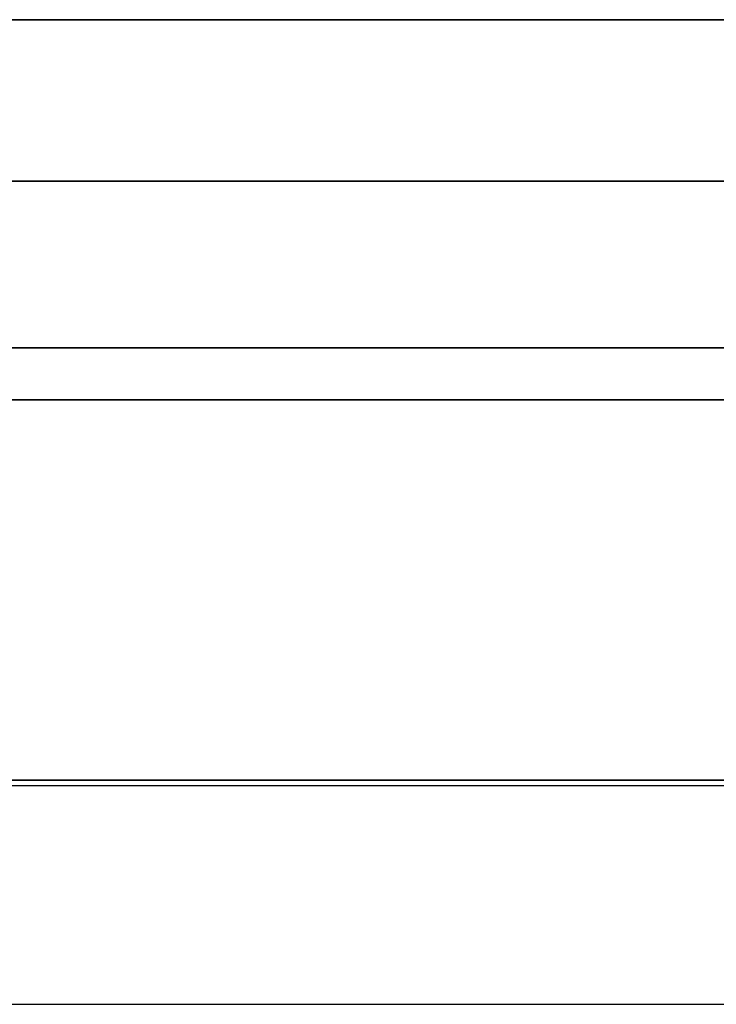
# Model space of a CAD drawing. Header units: millimetres. Extents: x -175 to 175, y -101 to 102.
# Tile 74 of 133: x -9.97 to -3.6, y 85.5 to 94.5. Entities that reach past the tile are written whole.
import ezdxf

# ---------------------------------------------------------------- set-up
doc = ezdxf.new("R2010")
doc.units = ezdxf.units.MM
doc.layers.add('Livello 01', color=7, linetype='Continuous')

msp = doc.modelspace()

# ---------------------------------------------------------------- linework, layer by layer
at = {"layer": 'Livello 01', "color": 254, "true_color": 0xcad1ee}
for p, q in [((-142, 94.5, 33.6), (142, 94.5, 33.6)), ((-142, 94.5, -254.6), (142, 94.5, -254.6)), ((-142, 93.025, 30.5), (142, 93.025, 30.5)), ((-142, 93.025, 32.5), (142, 93.025, 32.5)), ((142, 93.025, -251.5), (-142, 93.025, -251.5)), ((142, 93.025, -253.5), (-142, 93.025, -253.5)), ((-142, 91.025, 34.6), (142, 91.025, 34.6)), ((-142, 91.025, 32.6), (142, 91.025, 32.6)), ((142, 91.025, -255.6), (-142, 91.025, -255.6)), ((142, 91.025, -253.6), (-142, 91.025, -253.6)), ((-142, 87.5, 32.55), (142, 87.5, 32.55)), ((-142, 87.5, -253.55), (142, 87.5, -253.55)), ((-142, 85.5, 32.55), (142, 85.5, 32.55)), ((-142, 85.5, -253.55), (142, 85.5, -253.55))]:
    msp.add_line(p, q, dxfattribs=at)
for points in [[(-142, 94.5, 32.6), (142, 94.5, 32.6)], [(142, 94.5, 34.6), (-142, 94.5, 34.6)], [(-142, 94.5, -255.6), (142, 94.5, -255.6)], [(142, 94.5, -253.6), (-142, 94.5, -253.6)], [(142, 91.5, 62.5), (-142, 91.5, 62.5)], [(142, 91.5, 60.5), (-142, 91.5, 60.5)], [(-142, 91.5, -283.5), (142, 91.5, -283.5)], [(-142, 91.5, -281.5), (142, 91.5, -281.5)], [(142, 87.55, 30.5), (-142, 87.55, 30.5)], [(142, 87.55, 32.5), (-142, 87.55, 32.5)], [(-142, 87.55, 34.6), (142, 87.55, 34.6)], [(-142, 87.55, 32.6), (142, 87.55, 32.6)], [(-142, 87.55, -251.5), (142, 87.55, -251.5)], [(-142, 87.55, -253.5), (142, 87.55, -253.5)], [(142, 87.55, -255.6), (-142, 87.55, -255.6)], [(142, 87.55, -253.6), (-142, 87.55, -253.6)]]:
    msp.add_open_spline(points, degree=1, dxfattribs=at)

doc.saveas('drawing.dxf')
